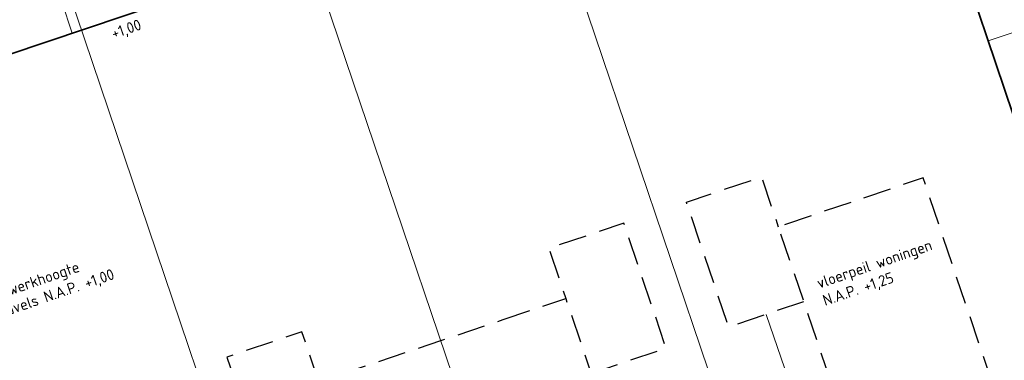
# Model space of a CAD drawing. Header units: metres. Extents: x 264779 to 275389, y 575281 to 580396.
# Tile 135 of 174: x 265408 to 265452, y 577050 to 577066. Entities that reach past the tile are written whole.
import ezdxf

# ---------------------------------------------------------------- set-up
doc = ezdxf.new("R2010")
doc.units = ezdxf.units.M
doc.linetypes.add('DASHED', pattern=[19.05, 12.7, -6.35])
doc.layers.add('N-BH-KG-GRENS_PERCEEL-G', color=160, linetype='KG-PERCEEL', lineweight=18, true_color=0x003fff)
for name, color, linetype, lineweight in [('N-WE-GW-TALUD_KRUIN-G', 3, 'Continuous', 35), ('N-WE-GW-TALUDARCERING_KORT-G', 90, 'Continuous', 18), ('N-WE-GW-TALUDARCERING_LANG-G', 60, 'Continuous', 13), ('N-XX-AL-HOOGTELABEL-T25', 7, 'Continuous', 25), ('N-XX-AL-HOOGTELABEL-T25-M', 7, 'Continuous', 25), ('T-WE-GR-TOEKOMSTIG-G', 3, 'DASHED', 25)]:
    doc.layers.add(name, color=color, linetype=linetype, lineweight=lineweight)
doc.layers.add('X-XX-AL-HULPLAAG-G', color=6, linetype='Continuous', lineweight=18, plot=False)
doc.styles.add('NLCS-ISO-ANNOTATIVE-T25', font='NLCS-ISO.ttf', dxfattribs={"height": 2.5})
doc.styles.add('NLCS-ISO-M1000-T25', font='NLCS-ISO.ttf', dxfattribs={"height": 2.5})
doc.styles.get("Standard").update_dxf_attribs({"font": 'arial.ttf'})
doc.linetypes.add('KG-PERCEEL', pattern='A,2.75,-1,["P",Standard,S=0.9,R=0,X=-0.5,Y=-0.45],-1,2.75,-1,[5,NLCS.shx,S=0.375,R=0,X=0,Y=0],-1', length=9.5)

msp = doc.modelspace()

# ---------------------------------------------------------------- linework, layer by layer
at = {"layer": 'N-BH-KG-GRENS_PERCEEL-G'}
for points in [[(265430.439, 577075.163), (265449.268, 577081.508), (265461.187, 577046.103), (265442.426, 577039.66)], [(265431.928, 577036.054), (265442.426, 577039.66), (265430.439, 577075.163), (265419.92, 577071.619)], [(265409.544, 577068.122), (265419.92, 577071.619), (265431.928, 577036.054), (265421.571, 577032.498)], [(265411.216, 577028.942), (265421.571, 577032.498), (265409.544, 577068.122), (265399.167, 577064.626)]]:
    msp.add_lwpolyline(points, close=True, dxfattribs=at)
at = {"layer": 'N-WE-GW-TALUD_KRUIN-G', "ltscale": 0.99999, "flags": 128}
msp.add_lwpolyline([(265466.455, 577021.817), (265464.93, 577026.222), (265460.636, 577038.336), (265458.344, 577045.145), (265447.382, 577077.707), (265373.974, 577052.971), (265360.233, 577048.341), (265335.165, 577039.894), (265353.14, 576986.241), (265353.384, 576985.512)], dxfattribs=at)
at = {"layer": 'N-WE-GW-TALUDARCERING_KORT-G'}
msp.add_line((265410.079, 577065.137), (265409.601, 577066.559), dxfattribs=at)
at = {"layer": 'N-WE-GW-TALUDARCERING_LANG-G'}
msp.add_line((265451.731, 577064.787), (265454.574, 577065.745), dxfattribs=at)
at = {"layer": 'T-WE-GR-TOEKOMSTIG-G', "ltscale": 0.1, "flags": 128}
for points in [[(265443.337, 577052.907), (265439.926, 577051.756), (265438.007, 577057.44), (265441.418, 577058.592), (265442.186, 577056.318)], [(265433.673, 577049.644), (265437.084, 577050.796), (265435.165, 577056.481), (265431.754, 577055.329), (265432.522, 577053.055)], [(265421.294, 577049.264), (265420.527, 577051.538), (265417.116, 577050.386), (265419.035, 577044.701), (265422.446, 577045.853)]]:
    msp.add_lwpolyline(points, dxfattribs=at)
for points in [[(265445.478, 577057.43), (265442.186, 577056.318), (265445.749, 577045.764), (265449.042, 577046.875), (265452.334, 577047.987), (265448.77, 577058.542)], [(265429.679, 577052.095), (265432.522, 577053.055), (265436.086, 577042.5), (265433.243, 577041.541), (265430.401, 577040.581), (265424.858, 577038.709), (265423.076, 577043.987), (265421.294, 577049.264), (265426.837, 577051.135)]]:
    msp.add_lwpolyline(points, close=True, dxfattribs=at)

# ---------------------------------------------------------------- next in the draw order: texts
at = {"layer": 'N-XX-AL-HOOGTELABEL-T25', "char_height": 0.5, "attachment_point": 1, "rotation": 18.9534, "style": 'NLCS-ISO-ANNOTATIVE-T25', "bg_fill": 3, "box_fill_scale": 1.15, "bg_fill_color": 256, "bg_fill_transparency": 0}
for s, width, insert in [('\\pxt6;vloerpeil woningen\\P\\pt11;N.A.P. +1,25', 5.555, (265443.878, 577053.97)), ('\\pxt11;Afwerkhoogte kavels N.A.P. +1,00', 5.68, (265406.404, 577053.425))]:
    msp.add_mtext_dynamic_manual_height_columns(s, width=width, gutter_width=9, heights=[0], dxfattribs=dict(at, insert=insert))
at = {"layer": 'N-XX-AL-HOOGTELABEL-T25-M', "insert": (265411.804, 577065.339), "char_height": 0.5, "width": 1.04288, "attachment_point": 1, "rotation": 18.9534, "style": 'NLCS-ISO-M1000-T25', "bg_fill": 3, "box_fill_scale": 1.1, "bg_fill_color": 256, "bg_fill_transparency": 0}
msp.add_mtext('+1,00', dxfattribs=at)

# ---------------------------------------------------------------- next in the draw order: linework, layer by layer
at = {"layer": 'X-XX-AL-HULPLAAG-G', "flags": 128}
msp.add_lwpolyline([(265441.632, 577052.331), (265446.836, 577037.178)], dxfattribs=at)

doc.saveas('drawing.dxf')
